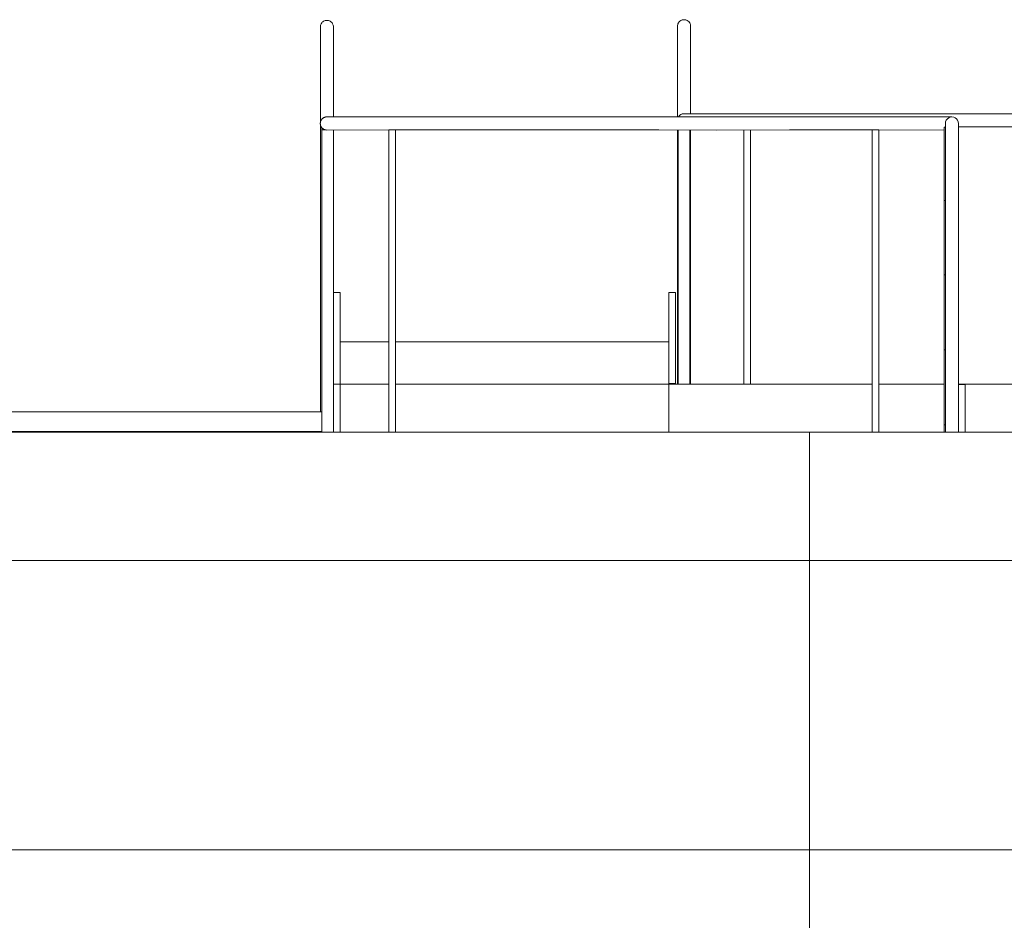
# Model space of a CAD drawing. Header units: millimetres. Extents: x 52659 to 1698020, y -10054 to 104697.
# Tile 148 of 256: x 194521 to 197516, y 15644 to 18383. Entities that reach past the tile are written whole.
import ezdxf

# ---------------------------------------------------------------- set-up
doc = ezdxf.new("R2010")
doc.units = ezdxf.units.MM
doc.header["$MEASUREMENT"] = 0
for name, color, linetype in [('08-01 2D Dessin général.2D', 7, 'Continuous'), ('A-FLOR-____-OTLN.Modèle IFC', 7, 'Continuous'), ('A-FLOR-HRAL-OTLN.Modèle IFC', 7, 'Continuous'), ('A-ROOF-____-OTLN.Modèle IFC', 7, 'Continuous')]:
    doc.layers.add(name, color=color, linetype=linetype)

# ---------------------------------------------------------------- blocks, each defined once
blk = doc.blocks.new('Élément de coupe_80_1', base_point=(131932.7, 5158.1))
at = {"layer": 'A-ROOF-____-OTLN.Modèle IFC', "color": 7, "linetype": 'Continuous', "lineweight": 18}
for p, q in [((220913.8, 17127.8), (135182.7, 17127.8)), ((220913.8, 16738.1), (135182.7, 16738.1)), ((135182.7, 15858.1), (220913.8, 15858.1))]:
    blk.add_line(p, q, dxfattribs=at)
blk = doc.blocks.new('Élément de coupe_81_1', base_point=(131932.7, 5158.1))
at = {"layer": 'A-ROOF-____-OTLN.Modèle IFC', "color": 7, "linetype": 'Continuous', "lineweight": 18}
for p, q in [((195439.4, 17190.3), (191368.5, 17190.3)), ((195439.4, 17130.3), (191352.9, 17130.3))]:
    blk.add_line(p, q, dxfattribs=at)
blk = doc.blocks.new('Élément de coupe_88_1', base_point=(131932.7, 5158.1))
at = {"layer": 'A-FLOR-HRAL-OTLN.Modèle IFC', "color": 7, "linetype": 'Continuous', "lineweight": 18}
for p, q in [((195435.2, 18360.6), (195435.4, 18363.2)), ((195435.4, 18319.8), (195435.2, 18360.6)), ((195435.2, 18331.4), (195435.2, 18360.6)), ((195435.9, 18365.7), (195435.4, 18363.2)), ((195436.8, 18368.2), (195435.9, 18365.7)), ((195436.8, 18368.2), (195437.9, 18370.6)), ((195437.9, 18370.6), (195439.4, 18372.8)), ((195441.1, 18374.7), (195439.4, 18372.8)), ((195443.1, 18376.4), (195441.1, 18374.7)), ((195445.2, 18377.9), (195443.1, 18376.4)), ((195447.6, 18379.1), (195445.2, 18377.9)), ((195450.1, 18379.9), (195447.6, 18379.1)), ((195451.4, 18380.2), (195450.1, 18379.9)), ((195455.2, 18380.6), (195451.4, 18380.2)), ((195459.1, 18380.2), (195455.2, 18380.6)), ((195460.4, 18379.9), (195459.1, 18380.2)), ((195462.9, 18379.1), (195460.4, 18379.9)), ((195465.2, 18377.9), (195462.9, 18379.1)), ((195467.4, 18376.4), (195465.2, 18377.9)), ((195469.4, 18374.7), (195467.4, 18376.4)), ((195471.1, 18372.8), (195469.4, 18374.7)), ((195472.6, 18370.6), (195471.1, 18372.8)), ((195472.6, 18370.6), (195473.7, 18368.2)), ((195473.7, 18368.2), (195474.6, 18365.7)), ((195475.1, 18363.2), (195474.6, 18365.7)), ((195475.2, 18360.6), (195475.1, 18363.2)), ((195475.1, 18321.9), (195475.2, 18360.6)), ((195475.2, 18343.2), (195475.2, 18360.6)), ((196521.5, 18362.7), (196521.7, 18365.3)), ((196521.5, 18331.2), (196521.5, 18362.7)), ((196521.7, 18322.3), (196521.5, 18362.7)), ((196522.2, 18367.9), (196521.7, 18365.3)), ((196523, 18370.4), (196522.2, 18367.9)), ((196524.2, 18372.7), (196523, 18370.4)), ((196525.6, 18374.9), (196524.2, 18372.7)), ((196527.4, 18376.8), (196525.6, 18374.9)), ((196528.3, 18377.8), (196527.4, 18376.8)), ((196531.5, 18380), (196528.3, 18377.8)), ((196533.8, 18381.2), (196531.5, 18380)), ((196536.3, 18382), (196533.8, 18381.2)), ((196537.6, 18382.3), (196536.3, 18382)), ((196537.6, 18382.3), (196541.5, 18382.7)), ((196541.5, 18382.7), (196545.4, 18382.3)), ((196545.4, 18382.3), (196546.7, 18382)), ((196549.1, 18381.2), (196546.7, 18382)), ((196551.5, 18380), (196549.1, 18381.2)), ((196553.7, 18378.6), (196551.5, 18380)), ((196555.6, 18376.8), (196553.7, 18378.6)), ((196558.1, 18373.8), (196555.6, 18376.8)), ((196558.8, 18372.7), (196558.1, 18373.8)), ((196560, 18370.4), (196558.8, 18372.7)), ((196560.8, 18367.9), (196560, 18370.4)), ((196560.8, 18367.9), (196561.5, 18363.9)), ((196561.3, 18322.3), (196561.5, 18362.7)), ((196561.5, 18363.9), (196561.5, 18362.7)), ((196561.5, 18331.2), (196561.5, 18362.7)), ((195435.2, 18331.4), (195435.3, 18297.9)), ((195475.2, 18318.2), (195475.2, 18343.2)), ((196521.5, 18331.2), (196521.5, 18300.5)), ((196561.5, 18331.2), (196561.4, 18232.9)), ((195435.4, 18322.4), (195435.3, 18297.1)), ((195475.1, 18321.9), (195475.1, 18280.4)), ((195475.1, 18318.2), (195475.2, 18318.2)), ((195475.2, 18087.2), (195475.2, 18318.2)), ((196521.7, 18324.4), (196521.5, 18299.2)), ((196561.3, 18322.3), (196561.3, 18322.8)), ((196561.3, 18321.5), (196561.3, 18322.3)), ((196561.4, 18290.5), (196561.3, 18321.5)), ((195435.4, 18266.6), (195435.3, 18297.1)), ((195435.3, 18295.8), (195435.3, 18245.6)), ((195475.2, 18246.9), (195475.1, 18280.4)), ((196521.6, 18271.6), (196521.5, 18299.2)), ((196521.5, 18297.3), (196521.6, 18238.7)), ((196521.5, 18232.2), (196521.7, 18282.3)), ((196561.4, 18254), (196561.4, 18290.5)), ((195435.3, 18236.5), (195435.4, 18266.6)), ((195475.2, 18246.9), (195475.2, 18219.4)), ((196561.5, 18222), (196561.4, 18254)), ((195435.3, 18210.9), (195435.3, 18236.5)), ((195435.3, 18214.2), (195435.4, 18145.3)), ((195435.5, 18183.9), (195435.3, 18210.9)), ((195475.2, 18219.4), (195475.2, 18178)), ((196521.5, 18232.2), (196521.5, 18197.2)), ((196561.4, 18194.8), (196561.5, 18222)), ((195435.5, 18183.9), (195435.4, 18153.9)), ((196521.7, 18165), (196521.5, 18197.2)), ((196521.6, 18180.4), (196521.6, 18155.4)), ((196561.3, 18154.8), (196561.4, 18194.8)), ((196561.4, 18188.7), (196561.4, 18105.4)), ((195435.4, 18153.9), (195435.3, 18128)), ((195475.2, 18178), (195475.1, 18146.7)), ((196521.7, 18165), (196521.5, 18138.8)), ((196561.3, 18113), (196561.3, 18154.8)), ((195435.4, 18104.8), (195435.3, 18128)), ((195475.1, 18102.5), (195475.1, 18146.7)), ((196521.6, 18114.7), (196521.5, 18138.8)), ((196521.7, 18122.5), (196521.5, 18087.1)), ((195435.4, 18113.2), (195435.2, 18068.4)), ((195475.1, 18087.2), (195475.1, 18102.5)), ((196527.3, 18091), (196524.4, 18087.1)), ((196531.5, 18094.1), (196527.3, 18091)), ((196536.3, 18096.1), (196531.5, 18094.1)), ((196541.5, 18096.8), (196536.3, 18096.1)), ((196541.5, 18096.8), (196752.6, 18096.7)), ((196561.4, 18096.8), (196561.3, 18113)), ((196752.6, 18096.7), (197005.5, 18096.7)), ((197256.1, 18096.7), (197005.5, 18096.7)), ((197256.1, 18096.7), (197454, 18096.7)), ((197454, 18096.7), (197719.3, 18096.8)), ((195435.8, 18072.3), (195435.1, 18067.2)), ((195435.5, 18071.1), (195435.1, 18067.2)), ((195435.4, 18070.6), (195435.1, 18067.2)), ((195435.1, 18067.2), (195435.8, 18062)), ((195435.1, 18067.2), (195435.4, 18063.8)), ((195435.4, 18064.6), (195435.3, 17952.7)), ((195435.5, 18071.1), (195435.4, 18070.6)), ((195435.5, 18063.3), (195435.4, 18063.8)), ((195435.4, 18063.8), (195435.8, 18062)), ((195435.8, 18072.3), (195435.5, 18071.1)), ((195435.5, 18063.3), (195435.8, 18062)), ((195437.8, 18077.2), (195435.8, 18072.3)), ((195436.7, 18074.8), (195435.8, 18072.3)), ((195435.8, 18062), (195437.8, 18057.2)), ((195435.8, 18062), (195436.7, 18059.5)), ((195437.8, 18077.2), (195436.7, 18074.8)), ((195441, 18081.3), (195437.8, 18077.2)), ((195438.1, 18077.7), (195437.8, 18077.2)), ((195438.1, 18077.7), (195439.3, 18079.3)), ((195440.5, 18080.7), (195439.3, 18079.3)), ((195441, 18081.3), (195440.5, 18080.7)), ((195445.1, 18084.5), (195441, 18081.3)), ((195443, 18083), (195441, 18081.3)), ((195445.1, 18084.5), (195443, 18083)), ((195450, 18086.5), (195445.1, 18084.5)), ((195445.1, 18084.5), (195447.4, 18085.6)), ((195445.1, 18084.5), (195445.8, 18084.8)), ((195445.8, 18084.8), (195447.4, 18085.6)), ((195450, 18086.5), (195447.4, 18085.6)), ((195447.4, 18085.6), (195449.3, 18086.3)), ((195449.3, 18086.3), (195450, 18086.5)), ((195452.4, 18087), (195450, 18086.5)), ((195451.3, 18086.8), (195450.7, 18086.6)), ((195451.2, 18086.7), (195451.7, 18086.9)), ((195451.3, 18086.8), (195451.7, 18086.9)), ((195455.1, 18087.2), (195452.4, 18087)), ((195455.1, 18087.2), (195675.4, 18087)), ((195924.1, 18087), (195675.4, 18087)), ((195924.1, 18087), (196118, 18087.1)), ((196118, 18087.1), (196054.1, 18087)), ((196285.3, 18087.1), (196118, 18087.1)), ((196285.3, 18087.1), (196459, 18087.1)), ((196459, 18087.1), (196646.8, 18087.2)), ((196646.8, 18087.2), (196864.4, 18087)), ((197144.2, 18087), (196864.4, 18087)), ((197356.4, 18087.2), (197144.2, 18087)), ((197337.2, 18072.4), (197336.5, 18067.2)), ((197336.7, 18027), (197336.5, 18067.2)), ((197339.2, 18077.2), (197337.2, 18072.4)), ((197342.4, 18081.3), (197339.2, 18077.2)), ((197346.5, 18084.5), (197342.4, 18081.3)), ((197351.3, 18086.5), (197346.5, 18084.5)), ((197356.5, 18087.2), (197351.3, 18086.5)), ((197361.7, 18086.5), (197356.5, 18087.2)), ((197366.5, 18084.5), (197361.7, 18086.5)), ((197370.6, 18081.3), (197366.5, 18084.5)), ((197373.8, 18077.2), (197370.6, 18081.3)), ((197375.8, 18072.4), (197373.8, 18077.2)), ((197376.5, 18067.2), (197375.8, 18072.4)), ((197376.4, 18032.7), (197376.5, 18067.2)), ((195437.8, 18057.2), (195436.7, 18059.5)), ((195437.8, 18057.2), (195441, 18053)), ((195438.1, 18056.6), (195437.8, 18057.2)), ((195437.8, 18057.2), (195439.2, 18055)), ((195438.1, 18056.6), (195439.2, 18055)), ((195439.2, 18055), (195441, 18053)), ((195440.5, 18053.6), (195439.2, 18055)), ((195439.4, 18054.8), (195439.4, 18048.2)), ((195439.4, 18048.2), (195449, 18048.2)), ((195439.4, 18048.2), (195439.4, 17127.8)), ((195441, 18053), (195440.5, 18053.6)), ((195441, 18053), (195445.1, 18049.9)), ((195443, 18051.3), (195441, 18053)), ((195445.1, 18049.9), (195443, 18051.3)), ((195445.1, 18049.9), (195450, 18047.9)), ((195445.1, 18049.9), (195445.6, 18049.6)), ((195447.4, 18048.7), (195445.1, 18049.9)), ((195445.4, 18049.7), (195445.6, 18049.6)), ((195445.6, 18049.6), (195447.4, 18048.7)), ((195450, 18047.9), (195447.4, 18048.7)), ((195448.9, 18048.2), (195447.4, 18048.7)), ((195450, 18047.9), (195451.7, 18047.5)), ((195453.3, 18047.3), (195455.1, 18047.2)), ((195643.7, 18047.3), (195455.1, 18047.2)), ((195475.2, 18047.2), (195475.2, 17274.7)), ((195663.7, 18048.2), (195643.7, 18048.2)), ((195643.7, 18048.2), (195643.7, 17127.8)), ((195663.7, 17127.8), (195663.7, 18048.2)), ((195738.7, 18047.3), (195663.7, 18047.3)), ((195977.5, 18047.3), (195738.7, 18047.3)), ((196176.4, 18047.3), (195977.5, 18047.3)), ((196363.8, 18047.3), (196176.4, 18047.3)), ((196405.8, 18047.3), (196363.8, 18047.3)), ((196465.2, 18047.3), (196363.8, 18047.3)), ((196640.2, 18047.2), (196465.2, 18047.3)), ((196521.6, 18047.2), (196521.5, 17952.5)), ((196523.7, 18047.2), (196523.7, 17274.7)), ((196559.6, 18047.2), (196559.6, 17274.7)), ((196561.5, 17908.9), (196561.4, 18047.2)), ((196640.2, 18047.2), (196862.1, 18047.4)), ((196723.7, 18047.2), (196723.7, 17274.7)), ((196743.7, 17274.7), (196743.7, 18047.3)), ((196862.1, 18047.4), (197113.7, 18047.3)), ((197113.7, 17127.8), (197113.7, 18048.2)), ((197113.7, 18048.2), (197133.7, 18048.2)), ((197133.7, 18048.2), (197133.7, 17127.8)), ((197133.7, 18047.3), (197332.7, 18047.2)), ((197332.7, 17833.2), (197332.7, 18055.7)), ((197332.7, 18055.7), (197336.5, 18055.7)), ((197376.5, 18008.1), (197376.3, 18037.7)), ((197430.8, 18056.9), (197376.5, 18056.9)), ((197482.4, 18056.9), (197430.8, 18056.9)), ((197539.5, 18056.9), (197430.8, 18056.9)), ((197336.7, 17989.6), (197336.7, 18027)), ((197376.3, 17988.2), (197376.5, 18008.1)), ((197336.5, 17947.5), (197336.7, 17989.6)), ((197376.3, 17988.2), (197376.5, 17945.8)), ((195435.4, 17784.4), (195435.3, 17952.7)), ((196521.7, 17784.3), (196521.5, 17952.5)), ((197336.6, 17909.2), (197336.5, 17947.5)), ((197376.4, 17908.2), (197376.5, 17945.8)), ((196561.4, 17704.2), (196561.5, 17908.9)), ((197336.6, 17876.1), (197336.6, 17909.2)), ((197376.4, 17908.2), (197376.5, 17867.8)), ((197336.6, 17876.1), (197336.5, 17853.6)), ((197336.5, 17853.6), (197336.6, 17816)), ((197376.5, 17867.8), (197376.3, 17825.7)), ((197332.7, 17833.2), (197336.5, 17833.2)), ((197332.7, 17833.2), (197332.7, 17606.9)), ((197376.3, 17833.4), (197376.5, 17798.1)), ((197336.6, 17787.5), (197336.6, 17816)), ((197376.5, 17798.1), (197376.4, 17769.7)), ((195435.4, 17784.4), (195435.2, 17660.2)), ((196521.7, 17784.3), (196521.5, 17661.8)), ((197336.6, 17787.5), (197336.5, 17745.2)), ((197376.5, 17747.7), (197376.4, 17769.7)), ((196561.3, 17757.7), (196561.4, 17546)), ((197336.6, 17713.7), (197336.5, 17745.2)), ((197376.5, 17747.7), (197376.4, 17724.2)), ((197336.6, 17713.7), (197336.6, 17686.6)), ((197376.5, 17698.4), (197376.4, 17724.2)), ((197336.5, 17661.6), (197336.6, 17686.6)), ((197376.5, 17698.4), (197376.5, 17666.9)), ((195435.2, 17660.2), (195435.4, 17453.1)), ((196521.5, 17661.8), (196521.6, 17453)), ((197336.6, 17633.6), (197336.5, 17661.6)), ((197376.5, 17634.8), (197376.5, 17666.9)), ((197336.6, 17633.6), (197336.5, 17601.6)), ((197376.5, 17634.8), (197376.5, 17607.4)), ((197332.7, 17606.9), (197336.5, 17606.9)), ((197332.7, 17606.9), (197332.7, 17378.2)), ((197336.5, 17601.6), (197336.5, 17560.9)), ((197376.5, 17579.8), (197376.5, 17607.4)), ((197336.5, 17523.4), (197336.5, 17560.9)), ((197376.5, 17579.8), (197376.5, 17550.5)), ((196561.4, 17546), (196561.5, 17352.4)), ((197336.7, 17502.6), (197336.5, 17523.4)), ((197376.5, 17523.6), (197376.5, 17550.5)), ((197376.5, 17523.6), (197376.5, 17492.5)), ((197336.7, 17503.5), (197336.6, 17475.5)), ((197376.4, 17455.5), (197376.5, 17492.5)), ((197336.7, 17447.4), (197336.6, 17475.5)), ((195435.4, 17453.1), (195435.5, 17270.5)), ((196521.6, 17453), (196521.7, 17274.7)), ((197336.5, 17427.6), (197336.7, 17447.4)), ((197376.4, 17455.5), (197376.5, 17423.6)), ((197336.5, 17398.1), (197336.5, 17427.6)), ((197376.5, 17423.6), (197376.4, 17397.4)), ((197332.7, 17378.2), (197336.5, 17378.2)), ((197332.7, 17378.2), (197332.7, 17150.7)), ((197336.5, 17364.6), (197336.5, 17398.1)), ((197376.4, 17397.4), (197376.5, 17371.8)), ((197376.5, 17335.3), (197376.5, 17371.8)), ((196561.4, 17274.7), (196561.5, 17352.4)), ((197336.5, 17364.6), (197336.5, 17330.6)), ((197336.5, 17330.6), (197336.6, 17307.6)), ((197376.5, 17335.3), (197376.4, 17307.9)), ((197336.6, 17310.7), (197336.5, 17282)), ((197336.5, 17282), (197336.7, 17258.9)), ((197376.4, 17307.9), (197376.5, 17284.7)), ((197376.5, 17284.7), (197376.5, 17259.2)), ((195435.5, 17270.5), (195435.4, 17190.3)), ((197336.7, 17258.9), (197336.5, 17228.6)), ((197376.4, 17237.7), (197376.5, 17259.2)), ((197336.5, 17228.6), (197336.6, 17198)), ((197376.4, 17237.7), (197376.4, 17209.2)), ((197336.6, 17198), (197336.6, 17172.4)), ((197376.5, 17171.6), (197376.4, 17209.2)), ((197336.5, 17154.3), (197336.6, 17172.4)), ((197376.4, 17149.1), (197376.5, 17171.6)), ((197332.7, 17150.7), (197336.6, 17150.7)), ((197332.7, 17150.7), (197332.7, 17127.8)), ((197336.6, 17127.8), (197336.5, 17154.3)), ((197376.4, 17127.8), (197376.4, 17149.1))]:
    blk.add_line(p, q, dxfattribs=at)
blk = doc.blocks.new('Élément de coupe_167_1', base_point=(131932.7, 5158.1))
at = {"layer": 'A-FLOR-____-OTLN.Modèle IFC', "color": 7, "linetype": 'Continuous', "lineweight": 18}
for p, q in [((195475.2, 17553.2), (195495.1, 17553.2)), ((195495.1, 17553.2), (195495.1, 17274.7)), ((196495.1, 17553.2), (196495.1, 17276.1)), ((196495.1, 17553.2), (196515.1, 17553.2)), ((196515.1, 17553.2), (196515.1, 17276.1)), ((195495.1, 17403.2), (195643.7, 17403.2)), ((195663.7, 17403.2), (196495.1, 17403.2)), ((195475.1, 17274.7), (195475.1, 17127.8)), ((195475.1, 17274.7), (195495.1, 17274.7)), ((195495.1, 17274.7), (195643.7, 17274.7)), ((195495.1, 17127.8), (195495.1, 17274.7)), ((195663.7, 17274.7), (196495.1, 17274.7)), ((196495.1, 17276.1), (196495.1, 17274.7)), ((196495.1, 17276.1), (196515.1, 17276.1)), ((196495.1, 17127.8), (196495.1, 17274.7)), ((196495.1, 17274.7), (197113.7, 17274.7)), ((196515.1, 17276.1), (196515.1, 17274.7)), ((197133.7, 17274.7), (197332.7, 17274.7)), ((197376.5, 17274.7), (197383.3, 17274.7)), ((197376.5, 17272.8), (197396.5, 17272.8)), ((197376.5, 17127.8), (197376.5, 17272.8)), ((197383.3, 17274.7), (198383.3, 17274.7)), ((197383.3, 17274.7), (197383.3, 17272.8)), ((197396.5, 17127.8), (197396.5, 17272.8)), ((198383.3, 17274.7), (198383.3, 17127.8)), ((198383.3, 17274.7), (198403.3, 17274.7))]:
    blk.add_line(p, q, dxfattribs=at)

msp = doc.modelspace()

# ---------------------------------------------------------------- linework, layer by layer
at = {"layer": '08-01 2D Dessin général.2D', "color": 7, "linetype": 'Continuous', "lineweight": 9}
msp.add_line((196922.668, 14818.072), (196922.668, 17127.783), dxfattribs=at)

# ---------------------------------------------------------------- block references
at = {"layer": 'A-FLOR-____-OTLN.Modèle IFC', "lineweight": 0}
msp.add_blockref('Élément de coupe_167_1', (131932.668, 5158.072), dxfattribs=at)
at = {"layer": 'A-FLOR-HRAL-OTLN.Modèle IFC', "lineweight": 0}
msp.add_blockref('Élément de coupe_88_1', (131932.668, 5158.072), dxfattribs=at)
at = {"layer": 'A-ROOF-____-OTLN.Modèle IFC', "lineweight": 0}
for name in ['Élément de coupe_81_1', 'Élément de coupe_80_1']:
    msp.add_blockref(name, (131932.668, 5158.072), dxfattribs=at)

doc.saveas('drawing.dxf')
